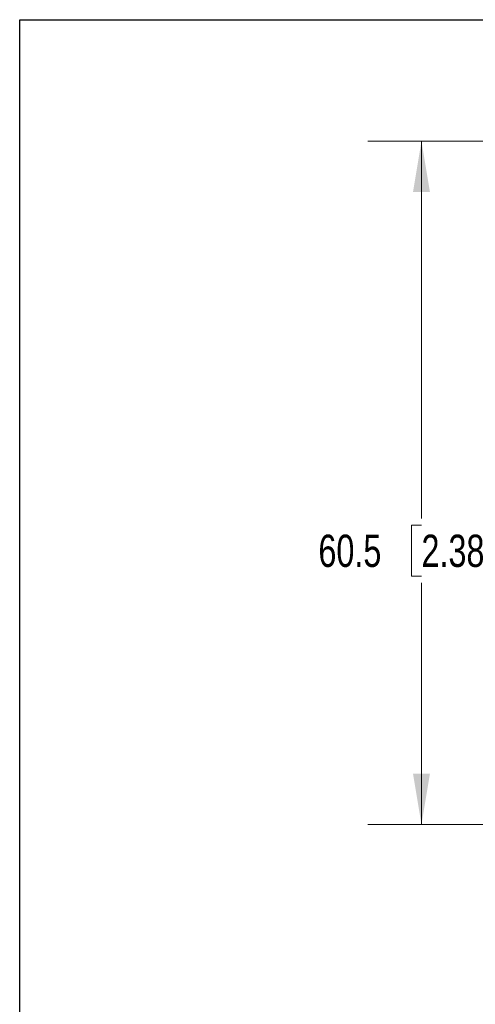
# Model space of a CAD drawing. Header units: millimetres. Extents: x 10 to 272, y 8 to 208.
# Tile 15 of 36: x 10 to 37, y 150 to 208. Entities that reach past the tile are written whole.
import ezdxf

# ---------------------------------------------------------------- set-up
doc = ezdxf.new("R2010")
doc.units = ezdxf.units.MM
doc.styles.add('SLDTEXTSTYLE0', font='TXT', dxfattribs={"width": 0.75})
doc.dimstyles.new('SLDDIMSTYLE2', dxfattribs={"dimtxt": 1.905, "dimasz": 3, "dimexe": 0, "dimexo": 0.0625, "dimgap": 0.47625, "dimtad": 0, "dimtih": 1, "dimtoh": 1, "dimdec": 1, "dimlfac": 1.5, "dimrnd": 1e-09, "dimzin": 12, "dimdsep": 46, "dimtxsty": 'SLDTEXTSTYLE0', "dimsah": 1, "dimcen": 0.09, "dimadec": 0, "dimazin": 3, "dimtfac": 1, "dimtdec": 1, "dimtofl": 0, "dimtmove": 0, "dimatfit": 3, "dimfxl": 1, "dimfrac": 2, "dimtolj": 1, "dimtzin": 12, "dimarcsym": 0})

# ---------------------------------------------------------------- blocks, each defined once
blk = doc.blocks.new('_D_9')
at = {"color": 7, "linetype": 'Continuous', "lineweight": 18}
for p, q in [((83.744, 200.529), (30.644, 200.529)), ((33.819, 200.529), (33.819, 178.257)), ((33.819, 177.87), (33.239, 177.87)), ((33.239, 177.87), (33.239, 174.846)), ((38.746, 177.87), (39.326, 177.87)), ((39.326, 177.87), (39.326, 174.846)), ((33.239, 174.846), (33.819, 174.846)), ((33.819, 160.197), (33.819, 174.459)), ((39.326, 174.846), (38.746, 174.846)), ((83.744, 160.197), (30.644, 160.197))]:
    blk.add_line(p, q, dxfattribs=at)
for points in [[(33.819, 200.529), (33.319, 197.529), (34.319, 197.529)], [(33.819, 160.197), (34.319, 163.197), (33.319, 163.197)]]:
    blk.add_solid(points, dxfattribs=at)
at = {"color": 7, "linetype": 'Continuous', "lineweight": 18, "char_height": 1.905, "attachment_point": 1, "style": 'SLDTEXTSTYLE0'}
for s, insert in [('60.5', (27.732, 177.302)), ('2.38', (33.819, 177.302))]:
    blk.add_mtext(s, dxfattribs=dict(at, insert=insert))

msp = doc.modelspace()

# ---------------------------------------------------------------- linework, layer by layer
at = {"color": 7, "linetype": 'Continuous', "lineweight": 25}
for p, q in [((10.088, 207.692), (270.088, 207.692)), ((10.088, 7.692), (10.088, 207.692))]:
    msp.add_line(p, q, dxfattribs=at)

# ---------------------------------------------------------------- dimensions: what is measured, and where the dimension line sits
at = {"color": 7, "linetype": 'Continuous', "lineweight": 18}
dim = msp.add_linear_dim(base=(33.819, 160.197), p1=(85.014, 200.529), p2=(85.014, 160.197), angle=90, dimstyle='SLDDIMSTYLE2', dxfattribs=at)
dim.commit()
dim.dimension.update_dxf_attribs({"geometry": '_D_9', "text_midpoint": (33.819, 176.358), "dimtype": 160})

doc.saveas('drawing.dxf')
